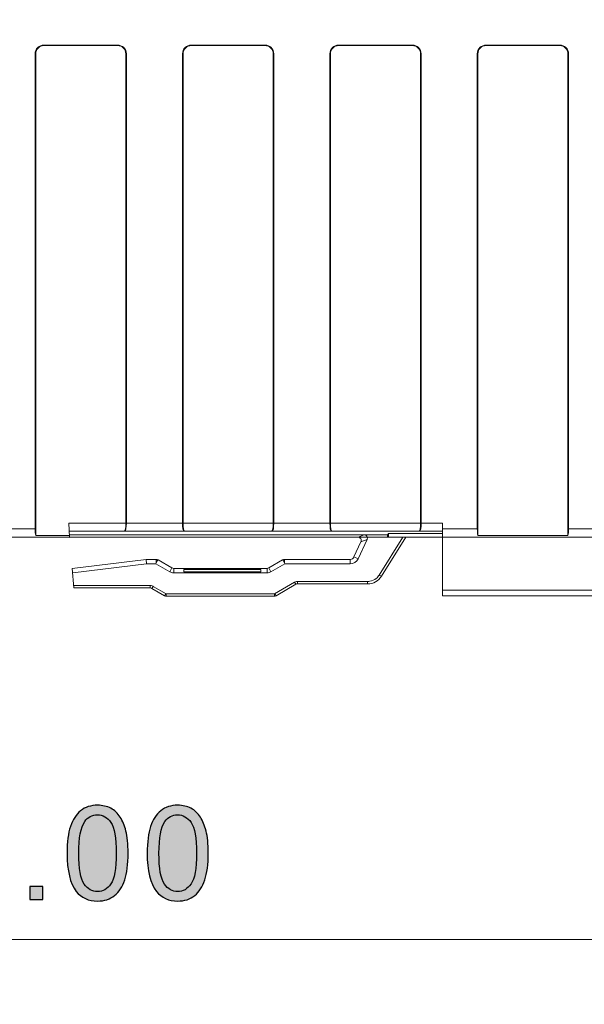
# Model space of a CAD drawing. Header units: millimetres. Extents: x -296 to 295, y -209 to 209.
# Tile 50 of 120: x -82 to -47, y -29 to 31. Entities that reach past the tile are written whole.
import ezdxf

# ---------------------------------------------------------------- set-up
doc = ezdxf.new("R2010")
doc.units = ezdxf.units.MM
doc.header["$MEASUREMENT"] = 0
doc.layers.add('layer 1', color=7, linetype='Continuous')

msp = doc.modelspace()

# ---------------------------------------------------------------- hatches: boundary and pattern name
at = {"layer": 'layer 1'}
h = msp.add_hatch(color=18, dxfattribs=at)
edge = h.paths.add_edge_path()
edge.add_spline(control_points=[(-78.5021, -0.5108), (-78.5021, -0.5052), (-78.5065, -0.5008), (-78.5121, -0.5008), (-78.5176, -0.5008), (-78.5221, -0.5052), (-78.5221, -0.5108), (-78.5221, -0.5163), (-78.5176, -0.5208), (-78.5121, -0.5208), (-78.5065, -0.5208), (-78.5021, -0.5163), (-78.5021, -0.5108)], knot_values=[0, 0, 0, 0, 0.25, 0.25, 0.25, 0.5, 0.5, 0.5, 0.75, 0.75, 0.75, 1, 1, 1, 1], degree=3, periodic=1)
h = msp.add_hatch(color=18, dxfattribs=at)
edge = h.paths.add_edge_path()
edge.add_spline(control_points=[(-78.6653, -19.7958), (-78.6653, -19.1198), (-78.596, -18.5732), (-78.4573, -18.1598), (-78.3173, -17.7452), (-78.1106, -17.4265), (-77.836, -17.2038), (-77.5626, -16.9812), (-77.2173, -16.8705), (-76.8013, -16.8705), (-76.4946, -16.8705), (-76.2253, -16.9318), (-75.992, -17.0558), (-75.76, -17.1798), (-75.568, -17.3585), (-75.4186, -17.5918), (-75.2693, -17.8238), (-75.152, -18.1078), (-75.0666, -18.4425), (-74.98, -18.7772), (-74.9373, -19.2292), (-74.9373, -19.7958), (-74.9373, -20.4678), (-75.0066, -21.0118), (-75.144, -21.4252), (-75.2813, -21.8398), (-75.488, -22.1585), (-75.7626, -22.3825), (-76.036, -22.6065), (-76.3826, -22.7185), (-76.8013, -22.7185), (-77.352, -22.7185), (-77.7853, -22.5225), (-78.1, -22.1292), (-78.4773, -21.6492), (-78.6653, -20.8718), (-78.6653, -19.7958)], knot_values=[0, 0, 0, 0, 0.0833333, 0.0833333, 0.0833333, 0.1666667, 0.1666667, 0.1666667, 0.25, 0.25, 0.25, 0.3333333, 0.3333333, 0.3333333, 0.4166667, 0.4166667, 0.4166667, 0.5, 0.5, 0.5, 0.5833333, 0.5833333, 0.5833333, 0.6666667, 0.6666667, 0.6666667, 0.75, 0.75, 0.75, 0.8333333, 0.8333333, 0.8333333, 0.9166667, 0.9166667, 0.9166667, 1, 1, 1, 1], degree=3, periodic=1)
h = msp.add_hatch(color=18, dxfattribs=at)
edge = h.paths.add_edge_path()
edge.add_spline(control_points=[(-73.7715, -19.7958), (-73.7715, -19.1198), (-73.7022, -18.5732), (-73.5635, -18.1598), (-73.4235, -17.7452), (-73.2168, -17.4265), (-72.9422, -17.2038), (-72.6688, -16.9812), (-72.3235, -16.8705), (-71.9075, -16.8705), (-71.6008, -16.8705), (-71.3315, -16.9318), (-71.0982, -17.0558), (-70.8662, -17.1798), (-70.6742, -17.3585), (-70.5248, -17.5918), (-70.3755, -17.8238), (-70.2582, -18.1078), (-70.1728, -18.4425), (-70.0862, -18.7772), (-70.0435, -19.2292), (-70.0435, -19.7958), (-70.0435, -20.4678), (-70.1128, -21.0118), (-70.2502, -21.4252), (-70.3875, -21.8398), (-70.5942, -22.1585), (-70.8688, -22.3825), (-71.1422, -22.6065), (-71.4888, -22.7185), (-71.9075, -22.7185), (-72.4582, -22.7185), (-72.8915, -22.5225), (-73.2062, -22.1292), (-73.5835, -21.6492), (-73.7715, -20.8718), (-73.7715, -19.7958)], knot_values=[0, 0, 0, 0, 0.0833333, 0.0833333, 0.0833333, 0.1666667, 0.1666667, 0.1666667, 0.25, 0.25, 0.25, 0.3333333, 0.3333333, 0.3333333, 0.4166667, 0.4166667, 0.4166667, 0.5, 0.5, 0.5, 0.5833333, 0.5833333, 0.5833333, 0.6666667, 0.6666667, 0.6666667, 0.75, 0.75, 0.75, 0.8333333, 0.8333333, 0.8333333, 0.9166667, 0.9166667, 0.9166667, 1, 1, 1, 1], degree=3, periodic=1)
h = msp.add_hatch(color=18, dxfattribs=at)
edge = h.paths.add_edge_path()
edge.add_spline(control_points=[(-77.9453, -19.7985), (-77.9453, -20.7412), (-77.836, -21.3678), (-77.616, -21.6772), (-77.396, -21.9878), (-77.124, -22.1425), (-76.8013, -22.1425), (-76.4786, -22.1425), (-76.2066, -21.9865), (-75.9866, -21.6758), (-75.7666, -21.3638), (-75.6573, -20.7385), (-75.6573, -19.7985), (-75.6573, -18.8558), (-75.7666, -18.2292), (-75.9866, -17.9198), (-76.2053, -17.6092), (-76.48, -17.4545), (-76.8093, -17.4545), (-77.132, -17.4545), (-77.3906, -17.5918), (-77.584, -17.8652), (-77.8253, -18.2132), (-77.9453, -18.8585), (-77.9453, -19.7985)], knot_values=[0, 0, 0, 0, 0.125, 0.125, 0.125, 0.25, 0.25, 0.25, 0.375, 0.375, 0.375, 0.5, 0.5, 0.5, 0.625, 0.625, 0.625, 0.75, 0.75, 0.75, 0.875, 0.875, 0.875, 1, 1, 1, 1], degree=3, periodic=1)
h = msp.add_hatch(color=18, dxfattribs=at)
edge = h.paths.add_edge_path()
edge.add_spline(control_points=[(-73.0515, -19.7985), (-73.0515, -20.7412), (-72.9422, -21.3678), (-72.7222, -21.6772), (-72.5022, -21.9878), (-72.2302, -22.1425), (-71.9075, -22.1425), (-71.5848, -22.1425), (-71.3128, -21.9865), (-71.0928, -21.6758), (-70.8728, -21.3638), (-70.7635, -20.7385), (-70.7635, -19.7985), (-70.7635, -18.8558), (-70.8728, -18.2292), (-71.0928, -17.9198), (-71.3115, -17.6092), (-71.5862, -17.4545), (-71.9155, -17.4545), (-72.2382, -17.4545), (-72.4968, -17.5918), (-72.6902, -17.8652), (-72.9315, -18.2132), (-73.0515, -18.8585), (-73.0515, -19.7985)], knot_values=[0, 0, 0, 0, 0.125, 0.125, 0.125, 0.25, 0.25, 0.25, 0.375, 0.375, 0.375, 0.5, 0.5, 0.5, 0.625, 0.625, 0.625, 0.75, 0.75, 0.75, 0.875, 0.875, 0.875, 1, 1, 1, 1], degree=3, periodic=1)
h = msp.add_hatch(color=18, dxfattribs=at)
edge = h.paths.add_edge_path()
edge.add_spline(control_points=[(-80.9405, -22.6225), (-80.9405, -22.6225), (-80.9405, -21.8225), (-80.9405, -21.8225), (-80.9405, -21.8225), (-80.1405, -21.8225), (-80.1405, -21.8225), (-80.1405, -21.8225), (-80.1405, -22.6225), (-80.1405, -22.6225), (-80.1405, -22.6225), (-80.9405, -22.6225), (-80.9405, -22.6225)], knot_values=[0, 0, 0, 0, 0.25, 0.25, 0.25, 0.5, 0.5, 0.5, 0.75, 0.75, 0.75, 1, 1, 1, 1], degree=3, periodic=1)

# ---------------------------------------------------------------- linework, layer by layer
at = {"layer": 'layer 1', "color": 1, "lineweight": 0}
msp.add_open_spline([(295.3283, 209.2747), (295.3283, 209.2747), (295.3283, -208.9236), (295.3283, -208.9236), (295.3283, -208.9236), (-296.1944, -208.9236), (-296.1944, -208.9236), (-296.1944, -208.9236), (-296.1944, 209.2747), (-296.1944, 209.2747), (-296.1944, 209.2747), (295.3283, 209.2747), (295.3283, 209.2747)], degree=3, knots=[0, 0, 0, 0, 0.25, 0.25, 0.25, 0.5, 0.5, 0.5, 0.75, 0.75, 0.75, 1, 1, 1, 1], dxfattribs=at)
at = {"layer": 'layer 1', "color": 5, "lineweight": 0}
msp.add_open_spline([(-281.2487, 194.7284), (-281.2487, 194.7284), (-281.2487, -197.0649), (-281.2487, -197.0649), (-281.2487, -197.0649), (283.3586, -197.0649), (283.3586, -197.0649)], degree=3, knots=[0, 0, 0, 0, 0.5, 0.5, 0.5, 1, 1, 1, 1], dxfattribs=at)
at = {"layer": 'layer 1', "lineweight": 9}
for points, knots in [([(-80.0787, 29.5245), (-80.2207, 29.5245), (-80.3568, 29.4681), (-80.4572, 29.3677), (-80.5576, 29.2674), (-80.614, 29.1312), (-80.614, 28.9892)], [0, 0, 0, 0, 0.5, 0.5, 0.5, 1, 1, 1, 1]), ([(-80.0787, 29.4892), (-80.2113, 29.4892), (-80.3385, 29.4366), (-80.4323, 29.3428), (-80.526, 29.249), (-80.5787, 29.1219), (-80.5787, 28.9892)], [0, 0, 0, 0, 0.5, 0.5, 0.5, 1, 1, 1, 1]), ([(-75.0435, 28.9892), (-75.0435, 29.1312), (-75.0999, 29.2674), (-75.2002, 29.3677), (-75.3006, 29.4681), (-75.4368, 29.5245), (-75.5787, 29.5245)], [0, 0, 0, 0, 0.5, 0.5, 0.5, 1, 1, 1, 1]), ([(-75.0787, 28.9892), (-75.0787, 29.1219), (-75.1314, 29.249), (-75.2252, 29.3428), (-75.3189, 29.4366), (-75.4461, 29.4892), (-75.5787, 29.4892)], [0, 0, 0, 0, 0.5, 0.5, 0.5, 1, 1, 1, 1]), ([(-71.0787, 29.5245), (-71.2207, 29.5245), (-71.3568, 29.4681), (-71.4572, 29.3677), (-71.5576, 29.2674), (-71.614, 29.1312), (-71.614, 28.9892)], [0, 0, 0, 0, 0.5, 0.5, 0.5, 1, 1, 1, 1]), ([(-71.0787, 29.4892), (-71.2113, 29.4892), (-71.3385, 29.4366), (-71.4323, 29.3428), (-71.526, 29.249), (-71.5787, 29.1219), (-71.5787, 28.9892)], [0, 0, 0, 0, 0.5, 0.5, 0.5, 1, 1, 1, 1]), ([(-66.0435, 28.9892), (-66.0435, 29.1312), (-66.0999, 29.2674), (-66.2002, 29.3677), (-66.3006, 29.4681), (-66.4368, 29.5245), (-66.5787, 29.5245)], [0, 0, 0, 0, 0.5, 0.5, 0.5, 1, 1, 1, 1]), ([(-66.0787, 28.9892), (-66.0787, 29.1219), (-66.1314, 29.249), (-66.2252, 29.3428), (-66.3189, 29.4366), (-66.4461, 29.4892), (-66.5787, 29.4892)], [0, 0, 0, 0, 0.5, 0.5, 0.5, 1, 1, 1, 1]), ([(-62.0787, 29.5245), (-62.2207, 29.5245), (-62.3568, 29.4681), (-62.4572, 29.3677), (-62.5576, 29.2674), (-62.614, 29.1312), (-62.614, 28.9892)], [0, 0, 0, 0, 0.5, 0.5, 0.5, 1, 1, 1, 1]), ([(-62.0787, 29.4892), (-62.2113, 29.4892), (-62.3385, 29.4366), (-62.4323, 29.3428), (-62.526, 29.249), (-62.5787, 29.1219), (-62.5787, 28.9892)], [0, 0, 0, 0, 0.5, 0.5, 0.5, 1, 1, 1, 1]), ([(-57.0435, 28.9892), (-57.0435, 29.1312), (-57.0999, 29.2674), (-57.2002, 29.3677), (-57.3006, 29.4681), (-57.4368, 29.5245), (-57.5787, 29.5245)], [0, 0, 0, 0, 0.5, 0.5, 0.5, 1, 1, 1, 1]), ([(-57.0787, 28.9892), (-57.0787, 29.1219), (-57.1314, 29.249), (-57.2252, 29.3428), (-57.3189, 29.4366), (-57.4461, 29.4892), (-57.5787, 29.4892)], [0, 0, 0, 0, 0.5, 0.5, 0.5, 1, 1, 1, 1]), ([(-53.0787, 29.5245), (-53.2207, 29.5245), (-53.3568, 29.4681), (-53.4572, 29.3677), (-53.5576, 29.2674), (-53.614, 29.1312), (-53.614, 28.9892)], [0, 0, 0, 0, 0.5, 0.5, 0.5, 1, 1, 1, 1]), ([(-53.0787, 29.4892), (-53.2113, 29.4892), (-53.3385, 29.4366), (-53.4323, 29.3428), (-53.526, 29.249), (-53.5787, 29.1219), (-53.5787, 28.9892)], [0, 0, 0, 0, 0.5, 0.5, 0.5, 1, 1, 1, 1]), ([(-48.0435, 28.9892), (-48.0435, 29.1312), (-48.0999, 29.2674), (-48.2002, 29.3677), (-48.3006, 29.4681), (-48.4368, 29.5245), (-48.5787, 29.5245)], [0, 0, 0, 0, 0.5, 0.5, 0.5, 1, 1, 1, 1]), ([(-48.0787, 28.9892), (-48.0787, 29.1219), (-48.1314, 29.249), (-48.2252, 29.3428), (-48.3189, 29.4366), (-48.4461, 29.4892), (-48.5787, 29.4892)], [0, 0, 0, 0, 0.5, 0.5, 0.5, 1, 1, 1, 1]), ([(-78.5021, -0.5108), (-78.5021, -0.5052), (-78.5065, -0.5008), (-78.5121, -0.5008), (-78.5176, -0.5008), (-78.5221, -0.5052), (-78.5221, -0.5108), (-78.5221, -0.5163), (-78.5176, -0.5208), (-78.5121, -0.5208), (-78.5065, -0.5208), (-78.5021, -0.5163), (-78.5021, -0.5108)], [0, 0, 0, 0, 0.25, 0.25, 0.25, 0.5, 0.5, 0.5, 0.75, 0.75, 0.75, 1, 1, 1, 1]), ([(-60.7157, -0.7934), (-60.7018, -0.7633), (-60.6955, -0.729), (-60.698, -0.6955), (-60.7004, -0.662), (-60.7116, -0.6293), (-60.73, -0.6012), (-60.7484, -0.5731), (-60.774, -0.5496), (-60.8037, -0.534), (-60.8335, -0.5184), (-60.8676, -0.5108), (-60.9008, -0.5108)], [0, 0, 0, 0, 0.25, 0.25, 0.25, 0.5, 0.5, 0.5, 0.75, 0.75, 0.75, 1, 1, 1, 1]), ([(-60.3251, -0.5702), (-60.325, -0.5286), (-60.3396, -0.4864), (-60.3641, -0.4516), (-60.3889, -0.4165), (-60.4238, -0.389), (-60.4625, -0.3726)], [0, 0, 0, 0, 0.5, 0.5, 0.5, 1, 1, 1, 1]), ([(-61.1431, -1.7168), (-61.1631, -1.7599), (-61.1958, -1.7984), (-61.2365, -1.8246), (-61.2772, -1.8509), (-61.326, -1.8649), (-61.3736, -1.8649)], [0, 0, 0, 0, 0.5, 0.5, 0.5, 1, 1, 1, 1]), ([(-60.3127, -3.212), (-60.2657, -3.2124), (-60.2187, -3.2085), (-60.1722, -3.2005), (-60.0339, -3.1766), (-59.8996, -3.1156), (-59.7903, -3.0288)], [0, 0, 0, 0, 0.5, 0.5, 0.5, 1, 1, 1, 1])]:
    msp.add_open_spline(points, degree=3, knots=knots, dxfattribs=at)
for points in [[(-75.5787, 29.5245), (-75.5787, 29.5245), (-80.0787, 29.5245), (-80.0787, 29.5245)], [(-80.0787, 29.4892), (-80.0787, 29.4892), (-75.5787, 29.4892), (-75.5787, 29.4892)], [(-66.5787, 29.5245), (-66.5787, 29.5245), (-71.0787, 29.5245), (-71.0787, 29.5245)], [(-71.0787, 29.4892), (-71.0787, 29.4892), (-66.5787, 29.4892), (-66.5787, 29.4892)], [(-57.5787, 29.5245), (-57.5787, 29.5245), (-62.0787, 29.5245), (-62.0787, 29.5245)], [(-62.0787, 29.4892), (-62.0787, 29.4892), (-57.5787, 29.4892), (-57.5787, 29.4892)], [(-48.5787, 29.5245), (-48.5787, 29.5245), (-53.0787, 29.5245), (-53.0787, 29.5245)], [(-53.0787, 29.4892), (-53.0787, 29.4892), (-53.0787, 29.5245), (-53.0787, 29.5245)], [(-48.5787, 29.4892), (-48.5787, 29.4892), (-53.0787, 29.4892), (-53.0787, 29.4892)], [(-48.5787, 29.5245), (-48.5787, 29.5245), (-48.5787, 29.4892), (-48.5787, 29.4892)], [(-80.614, 28.9892), (-80.614, 28.9892), (-80.614, -0.0108), (-80.614, -0.0108)], [(-80.5787, -0.4108), (-80.5787, -0.4108), (-80.5787, 28.9892), (-80.5787, 28.9892)], [(-75.0787, 28.9892), (-75.0787, 28.9892), (-75.0787, 0.3468), (-75.0787, 0.3468)], [(-75.0435, 28.9892), (-75.0435, 28.9892), (-75.0435, 0.3538), (-75.0435, 0.3538)], [(-71.614, 28.9892), (-71.614, 28.9892), (-71.614, 0.3538), (-71.614, 0.3538)], [(-71.5787, 0.3468), (-71.5787, 0.3468), (-71.5787, 28.9892), (-71.5787, 28.9892)], [(-66.0787, 28.9892), (-66.0787, 28.9892), (-66.0787, 0.3468), (-66.0787, 0.3468)], [(-66.0435, 28.9892), (-66.0435, 28.9892), (-66.0435, 0.3538), (-66.0435, 0.3538)], [(-62.614, 28.9892), (-62.614, 28.9892), (-62.614, 0.3538), (-62.614, 0.3538)], [(-62.5787, 0.3468), (-62.5787, 0.3468), (-62.5787, 28.9892), (-62.5787, 28.9892)], [(-57.0787, 28.9892), (-57.0787, 28.9892), (-57.0787, 0.3468), (-57.0787, 0.3468)], [(-57.0435, 28.9892), (-57.0435, 28.9892), (-57.0435, 0.3538), (-57.0435, 0.3538)], [(-53.614, 28.9892), (-53.614, 28.9892), (-53.5787, 28.9892), (-53.5787, 28.9892)], [(-53.614, 28.9892), (-53.614, 28.9892), (-53.614, -0.0108), (-53.614, -0.0108)], [(-53.5787, -0.4108), (-53.5787, -0.4108), (-53.5787, 28.9892), (-53.5787, 28.9892)], [(-48.0787, 28.9892), (-48.0787, 28.9892), (-48.0435, 28.9892), (-48.0435, 28.9892)], [(-48.0787, 28.9892), (-48.0787, 28.9892), (-48.0787, -0.4108), (-48.0787, -0.4108)], [(-48.0435, 28.9892), (-48.0435, 28.9892), (-48.0435, -0.0108), (-48.0435, -0.0108)], [(-75.0787, 0.3468), (-75.0787, 0.3468), (-78.557, 0.3468), (-78.557, 0.3468)], [(-78.5121, -0.5108), (-78.5121, -0.5108), (-78.557, 0.3468), (-78.557, 0.3468)], [(-75.1634, -0.1506), (-75.1162, -0.1413), (-75.0787, 0.0787), (-75.0787, 0.3468)], [(-75.1282, -0.1437), (-75.0809, -0.1343), (-75.0435, 0.0857), (-75.0435, 0.3538)], [(-71.614, 0.3538), (-71.614, 0.3538), (-75.0435, 0.3538), (-75.0435, 0.3538)], [(-71.614, 0.3538), (-71.614, 0.0857), (-71.5765, -0.1343), (-71.5293, -0.1437)], [(-66.0787, 0.3468), (-66.0787, 0.3468), (-71.5787, 0.3468), (-71.5787, 0.3468)], [(-71.5787, 0.3468), (-71.5787, 0.0787), (-71.5413, -0.1413), (-71.494, -0.1506)], [(-66.1634, -0.1506), (-66.1162, -0.1413), (-66.0787, 0.0787), (-66.0787, 0.3468)], [(-66.1282, -0.1437), (-66.0809, -0.1343), (-66.0435, 0.0857), (-66.0435, 0.3538)], [(-62.614, 0.3538), (-62.614, 0.3538), (-66.0435, 0.3538), (-66.0435, 0.3538)], [(-62.614, 0.3538), (-62.614, 0.0857), (-62.5765, -0.1343), (-62.5293, -0.1437)], [(-57.0787, 0.3468), (-57.0787, 0.3468), (-62.5787, 0.3468), (-62.5787, 0.3468)], [(-62.5787, 0.3468), (-62.5787, 0.0787), (-62.5413, -0.1413), (-62.494, -0.1506)], [(-57.1634, -0.1506), (-57.1162, -0.1413), (-57.0787, 0.0787), (-57.0787, 0.3468)], [(-57.1282, -0.1437), (-57.0809, -0.1343), (-57.0435, 0.0857), (-57.0435, 0.3538)], [(-55.7377, 0.3538), (-55.7377, 0.3538), (-57.0435, 0.3538), (-57.0435, 0.3538)], [(-55.7377, -4.0858), (-55.7377, -4.0858), (-55.7377, 0.3538), (-55.7377, 0.3538)], [(-160.0787, -0.5108), (-160.0787, -0.5108), (-60.8974, -0.5108), (-60.8974, -0.5108)], [(-80.614, -0.0108), (-80.614, -0.0108), (-84.0435, -0.0108), (-84.0435, -0.0108)], [(-80.614, -0.0108), (-80.614, -0.1681), (-80.6009, -0.3163), (-80.5787, -0.4108)], [(-78.5173, -0.4108), (-78.5173, -0.4108), (-80.5787, -0.4108), (-80.5787, -0.4108)], [(-78.5309, -0.1506), (-78.5309, -0.1506), (-75.1634, -0.1506), (-75.1634, -0.1506)], [(-78.5194, -0.3709), (-78.5194, -0.3709), (-60.4428, -0.3709), (-60.4428, -0.3709)], [(-75.1282, -0.1437), (-75.1282, -0.1437), (-75.1634, -0.1506), (-75.1634, -0.1506)], [(-75.1282, -0.1437), (-75.1282, -0.1437), (-71.5293, -0.1437), (-71.5293, -0.1437)], [(-71.494, -0.1506), (-71.494, -0.1506), (-71.5293, -0.1437), (-71.5293, -0.1437)], [(-71.494, -0.1506), (-71.494, -0.1506), (-66.1634, -0.1506), (-66.1634, -0.1506)], [(-66.1282, -0.1437), (-66.1282, -0.1437), (-66.1634, -0.1506), (-66.1634, -0.1506)], [(-66.1282, -0.1437), (-66.1282, -0.1437), (-62.5293, -0.1437), (-62.5293, -0.1437)], [(-62.494, -0.1506), (-62.494, -0.1506), (-62.5293, -0.1437), (-62.5293, -0.1437)], [(-62.494, -0.1506), (-62.494, -0.1506), (-57.1634, -0.1506), (-57.1634, -0.1506)], [(-60.8974, -0.5108), (-60.8974, -0.5108), (-60.5235, -0.3709), (-60.5235, -0.3709)], [(-59.0911, -0.3709), (-59.0911, -0.3709), (-60.4625, -0.3726), (-60.4625, -0.3726)], [(-60.3441, -0.6544), (-60.3317, -0.628), (-60.3253, -0.5993), (-60.3251, -0.5702)], [(-59.6032, -2.819), (-59.6032, -2.819), (-58.1588, -0.5108), (-58.1588, -0.5108)], [(-57.9755, -0.5108), (-57.9755, -0.5108), (-59.465, -2.8912), (-59.465, -2.8912)], [(-59.0913, -0.5108), (-59.0913, -0.5108), (-12.7787, -0.5108), (-12.7787, -0.5108)], [(-59.0911, -0.5108), (-59.0911, -0.5108), (-59.0911, -0.3709), (-59.0911, -0.3709)], [(-59.0345, -0.2805), (-59.0345, -0.2805), (-59.091, -0.3709), (-59.091, -0.3709)], [(-59.0345, -0.2805), (-59.0345, -0.2805), (-55.7377, -0.2805), (-55.7377, -0.2805)], [(-59.0345, -0.5108), (-59.0345, -0.5108), (-59.0345, -0.2805), (-59.0345, -0.2805)], [(-57.1282, -0.1437), (-57.1282, -0.1437), (-57.1634, -0.1506), (-57.1634, -0.1506)], [(-57.1282, -0.1437), (-57.1282, -0.1437), (-55.7377, -0.1437), (-55.7377, -0.1437)], [(-53.614, -0.0108), (-53.614, -0.0108), (-55.7377, -0.0108), (-55.7377, -0.0108)], [(-53.614, -0.0108), (-53.614, -0.1681), (-53.6009, -0.3163), (-53.5787, -0.4108)], [(-48.0787, -0.4108), (-48.0787, -0.4108), (-53.5787, -0.4108), (-53.5787, -0.4108)], [(-48.0787, -0.4108), (-48.0565, -0.3163), (-48.0435, -0.1681), (-48.0435, -0.0108)], [(-44.614, -0.0108), (-44.614, -0.0108), (-48.0435, -0.0108), (-48.0435, -0.0108)], [(-60.7157, -0.7934), (-60.7157, -0.7934), (-61.1437, -1.718), (-61.1437, -1.718)], [(-60.8975, -1.8327), (-60.8975, -1.8327), (-60.3441, -0.6544), (-60.3441, -0.6544)], [(-60.3441, -0.6544), (-60.3441, -0.6544), (-60.7157, -0.7934), (-60.7157, -0.7934)], [(-60.8975, -1.8327), (-60.8975, -1.8327), (-61.1437, -1.718), (-61.1437, -1.718)], [(-73.8291, -1.8649), (-73.8291, -1.8649), (-78.3449, -2.4211), (-78.3449, -2.4211)], [(-78.3217, -2.6871), (-78.3217, -2.6871), (-73.8126, -2.1352), (-73.8126, -2.1352)], [(-73.8291, -1.8649), (-73.8291, -1.8649), (-73.2141, -1.8649), (-73.2141, -1.8649)], [(-73.8291, -1.8649), (-73.8291, -1.8649), (-73.8126, -2.1352), (-73.8126, -2.1352)], [(-73.8126, -2.1352), (-73.8126, -2.1352), (-73.234, -2.1352), (-73.234, -2.1352)], [(-73.2141, -2.0608), (-73.2141, -2.0608), (-73.234, -2.1352), (-73.234, -2.1352)], [(-72.3907, -2.6203), (-72.3907, -2.6203), (-73.234, -2.1352), (-73.234, -2.1352)], [(-73.2141, -1.8649), (-73.2141, -1.8649), (-73.2141, -2.0608), (-73.2141, -2.0608)], [(-73.2141, -1.8649), (-73.176, -1.8649), (-73.1377, -1.8787), (-73.1047, -1.8978)], [(-73.2141, -2.0608), (-73.2141, -2.0608), (-73.1162, -1.8912), (-73.1162, -1.8912)], [(-73.1047, -1.8978), (-73.1047, -1.8978), (-72.2691, -2.382), (-72.2691, -2.382)], [(-72.2571, -2.3889), (-72.2571, -2.3889), (-72.3907, -2.6203), (-72.3907, -2.6203)], [(-72.2691, -2.382), (-72.2345, -2.402), (-72.1942, -2.4166), (-72.1543, -2.4166)], [(-66.4545, -2.4166), (-66.4145, -2.4166), (-66.3742, -2.402), (-66.3396, -2.382)], [(-66.2181, -2.6203), (-66.2181, -2.6203), (-66.3516, -2.3889), (-66.3516, -2.3889)], [(-66.3396, -2.382), (-66.3396, -2.382), (-65.504, -1.8978), (-65.504, -1.8978)], [(-65.3748, -2.1352), (-65.3748, -2.1352), (-66.2181, -2.6203), (-66.2181, -2.6203)], [(-65.504, -1.8978), (-65.4711, -1.8787), (-65.4328, -1.8649), (-65.3947, -1.8649)], [(-65.4926, -1.8912), (-65.4926, -1.8912), (-65.3947, -2.0608), (-65.3947, -2.0608)], [(-65.3947, -1.8649), (-65.3947, -1.8649), (-61.3736, -1.8649), (-61.3736, -1.8649)], [(-65.3947, -2.0608), (-65.3947, -2.0608), (-65.3947, -1.8649), (-65.3947, -1.8649)], [(-65.3748, -2.1352), (-65.3748, -2.1352), (-65.3947, -2.0608), (-65.3947, -2.0608)], [(-65.3748, -2.1352), (-65.3748, -2.1352), (-61.3736, -2.1352), (-61.3736, -2.1352)], [(-61.3736, -2.1352), (-61.1697, -2.1352), (-60.9842, -2.0173), (-60.8975, -1.8327)], [(-61.3736, -1.8649), (-61.3736, -1.8649), (-61.3736, -2.1352), (-61.3736, -2.1352)], [(-78.2408, -3.6108), (-78.2408, -3.6108), (-78.3449, -2.4211), (-78.3449, -2.4211)], [(-72.3907, -2.6203), (-72.3188, -2.6617), (-72.2372, -2.6835), (-72.1543, -2.6835)], [(-66.4545, -2.4166), (-66.4545, -2.4166), (-72.1543, -2.4166), (-72.1543, -2.4166)], [(-72.1543, -2.6835), (-72.1543, -2.6835), (-72.1543, -2.4166), (-72.1543, -2.4166)], [(-66.4545, -2.6835), (-66.4545, -2.6835), (-72.1543, -2.6835), (-72.1543, -2.6835)], [(-66.8294, -2.4736), (-66.8294, -2.4736), (-71.5294, -2.4736), (-71.5294, -2.4736)], [(-71.5294, -2.4736), (-71.5294, -2.4736), (-71.5294, -2.6273), (-71.5294, -2.6273)], [(-66.8294, -2.6273), (-66.8294, -2.6273), (-71.5294, -2.6273), (-71.5294, -2.6273)], [(-66.8294, -2.6273), (-66.8294, -2.6273), (-66.8294, -2.4736), (-66.8294, -2.4736)], [(-66.4545, -2.4166), (-66.4545, -2.4166), (-66.4545, -2.6835), (-66.4545, -2.6835)], [(-66.4545, -2.6835), (-66.3715, -2.6835), (-66.29, -2.6617), (-66.2181, -2.6203)], [(-60.3127, -3.3608), (-59.9681, -3.3608), (-59.6478, -3.1833), (-59.465, -2.8912)], [(-59.7903, -3.0288), (-59.7169, -2.9706), (-59.6522, -2.8988), (-59.6032, -2.819)], [(-59.465, -2.8912), (-59.465, -2.8912), (-59.6032, -2.819), (-59.6032, -2.819)], [(-73.583, -3.462), (-73.583, -3.462), (-78.2539, -3.462), (-78.2539, -3.462)], [(-73.583, -3.462), (-73.5409, -3.4619), (-73.4982, -3.4696), (-73.4587, -3.4839)], [(-73.583, -3.462), (-73.583, -3.462), (-73.583, -3.6108), (-73.583, -3.6108)], [(-73.483, -3.6376), (-73.483, -3.6376), (-73.4015, -3.5106), (-73.4015, -3.5106)], [(-73.4015, -3.5106), (-73.4197, -3.5001), (-73.4389, -3.4911), (-73.4587, -3.4839)], [(-73.4015, -3.5106), (-73.4015, -3.5106), (-72.6197, -3.962), (-72.6197, -3.962)], [(-65.9891, -3.962), (-65.9891, -3.962), (-64.7743, -3.2606), (-64.7743, -3.2606)], [(-64.6928, -3.3876), (-64.6928, -3.3876), (-65.899, -4.084), (-65.899, -4.084)], [(-64.7743, -3.2606), (-64.7379, -3.2396), (-64.6972, -3.2248), (-64.6558, -3.2175)], [(-64.7743, -3.2606), (-64.7743, -3.2606), (-64.6928, -3.3876), (-64.6928, -3.3876)], [(-64.5928, -3.3608), (-64.6279, -3.3608), (-64.6624, -3.37), (-64.6928, -3.3876)], [(-64.5928, -3.212), (-64.6139, -3.212), (-64.635, -3.2138), (-64.6558, -3.2175)], [(-60.3127, -3.212), (-60.3127, -3.212), (-64.5928, -3.212), (-64.5928, -3.212)], [(-64.5928, -3.3608), (-64.5928, -3.3608), (-64.5928, -3.212), (-64.5928, -3.212)], [(-64.5928, -3.3608), (-64.5928, -3.3608), (-60.3127, -3.3608), (-60.3127, -3.3608)], [(-60.3127, -3.212), (-60.3127, -3.212), (-60.3127, -3.3608), (-60.3127, -3.3608)], [(-78.2408, -3.6108), (-78.2408, -3.6108), (-73.583, -3.6108), (-73.583, -3.6108)], [(-73.483, -3.6376), (-73.5134, -3.62), (-73.5479, -3.6108), (-73.583, -3.6108)], [(-73.483, -3.6376), (-73.483, -3.6376), (-72.7098, -4.084), (-72.7098, -4.084)], [(-72.6283, -3.957), (-72.6283, -3.957), (-72.7098, -4.084), (-72.7098, -4.084)], [(-72.7098, -4.084), (-72.6794, -4.1015), (-72.6449, -4.1108), (-72.6098, -4.1108)], [(-65.999, -3.962), (-65.999, -3.962), (-72.6098, -3.962), (-72.6098, -3.962)], [(-72.6098, -4.1108), (-72.6098, -4.1108), (-72.6098, -3.962), (-72.6098, -3.962)], [(-72.6098, -4.1108), (-72.6098, -4.1108), (-65.999, -4.1108), (-65.999, -4.1108)], [(-65.999, -3.962), (-65.999, -3.962), (-65.999, -4.1108), (-65.999, -4.1108)], [(-65.999, -4.1108), (-65.9639, -4.1108), (-65.9294, -4.1015), (-65.899, -4.084)], [(-65.899, -4.084), (-65.899, -4.084), (-65.9805, -3.957), (-65.9805, -3.957)], [(-55.7377, -3.7446), (-55.7377, -3.7446), (-14.8966, -3.7446), (-14.8966, -3.7446)], [(-55.7377, -4.0858), (-55.7377, -4.0858), (-14.8966, -4.067), (-14.8966, -4.067)], [(-14.9013, -4.0858), (-14.9013, -4.0858), (-55.7377, -4.0858), (-55.7377, -4.0858)]]:
    msp.add_open_spline(points, degree=3, dxfattribs=at)
at = {"layer": 'layer 1', "lineweight": 0}
for points in [[(-77.0121, -0.5108), (-77.0121, -0.5108), (80.9354, -0.5108), (80.9354, -0.5108)], [(-160.1287, -25.0628), (-160.1287, -25.0628), (-7.1287, -25.0628), (-7.1287, -25.0628)]]:
    msp.add_open_spline(points, degree=3, dxfattribs=at)
at = {"layer": 'layer 1'}
for points, knots in [([(-78.6653, -19.7958), (-78.6653, -19.1198), (-78.596, -18.5732), (-78.4573, -18.1598), (-78.3173, -17.7452), (-78.1106, -17.4265), (-77.836, -17.2038), (-77.5626, -16.9812), (-77.2173, -16.8705), (-76.8013, -16.8705), (-76.4946, -16.8705), (-76.2253, -16.9318), (-75.992, -17.0558), (-75.76, -17.1798), (-75.568, -17.3585), (-75.4186, -17.5918), (-75.2693, -17.8238), (-75.152, -18.1078), (-75.0666, -18.4425), (-74.98, -18.7772), (-74.9373, -19.2292), (-74.9373, -19.7958), (-74.9373, -20.4678), (-75.0066, -21.0118), (-75.144, -21.4252), (-75.2813, -21.8398), (-75.488, -22.1585), (-75.7626, -22.3825), (-76.036, -22.6065), (-76.3826, -22.7185), (-76.8013, -22.7185), (-77.352, -22.7185), (-77.7853, -22.5225), (-78.1, -22.1292), (-78.4773, -21.6492), (-78.6653, -20.8718), (-78.6653, -19.7958)], [0, 0, 0, 0, 0.0833333, 0.0833333, 0.0833333, 0.1666667, 0.1666667, 0.1666667, 0.25, 0.25, 0.25, 0.3333333, 0.3333333, 0.3333333, 0.4166667, 0.4166667, 0.4166667, 0.5, 0.5, 0.5, 0.5833333, 0.5833333, 0.5833333, 0.6666667, 0.6666667, 0.6666667, 0.75, 0.75, 0.75, 0.8333333, 0.8333333, 0.8333333, 0.9166667, 0.9166667, 0.9166667, 1, 1, 1, 1]), ([(-73.7715, -19.7958), (-73.7715, -19.1198), (-73.7022, -18.5732), (-73.5635, -18.1598), (-73.4235, -17.7452), (-73.2168, -17.4265), (-72.9422, -17.2038), (-72.6688, -16.9812), (-72.3235, -16.8705), (-71.9075, -16.8705), (-71.6008, -16.8705), (-71.3315, -16.9318), (-71.0982, -17.0558), (-70.8662, -17.1798), (-70.6742, -17.3585), (-70.5248, -17.5918), (-70.3755, -17.8238), (-70.2582, -18.1078), (-70.1728, -18.4425), (-70.0862, -18.7772), (-70.0435, -19.2292), (-70.0435, -19.7958), (-70.0435, -20.4678), (-70.1128, -21.0118), (-70.2502, -21.4252), (-70.3875, -21.8398), (-70.5942, -22.1585), (-70.8688, -22.3825), (-71.1422, -22.6065), (-71.4888, -22.7185), (-71.9075, -22.7185), (-72.4582, -22.7185), (-72.8915, -22.5225), (-73.2062, -22.1292), (-73.5835, -21.6492), (-73.7715, -20.8718), (-73.7715, -19.7958)], [0, 0, 0, 0, 0.0833333, 0.0833333, 0.0833333, 0.1666667, 0.1666667, 0.1666667, 0.25, 0.25, 0.25, 0.3333333, 0.3333333, 0.3333333, 0.4166667, 0.4166667, 0.4166667, 0.5, 0.5, 0.5, 0.5833333, 0.5833333, 0.5833333, 0.6666667, 0.6666667, 0.6666667, 0.75, 0.75, 0.75, 0.8333333, 0.8333333, 0.8333333, 0.9166667, 0.9166667, 0.9166667, 1, 1, 1, 1]), ([(-77.9453, -19.7985), (-77.9453, -20.7412), (-77.836, -21.3678), (-77.616, -21.6772), (-77.396, -21.9878), (-77.124, -22.1425), (-76.8013, -22.1425), (-76.4786, -22.1425), (-76.2066, -21.9865), (-75.9866, -21.6758), (-75.7666, -21.3638), (-75.6573, -20.7385), (-75.6573, -19.7985), (-75.6573, -18.8558), (-75.7666, -18.2292), (-75.9866, -17.9198), (-76.2053, -17.6092), (-76.48, -17.4545), (-76.8093, -17.4545), (-77.132, -17.4545), (-77.3906, -17.5918), (-77.584, -17.8652), (-77.8253, -18.2132), (-77.9453, -18.8585), (-77.9453, -19.7985)], [0, 0, 0, 0, 0.125, 0.125, 0.125, 0.25, 0.25, 0.25, 0.375, 0.375, 0.375, 0.5, 0.5, 0.5, 0.625, 0.625, 0.625, 0.75, 0.75, 0.75, 0.875, 0.875, 0.875, 1, 1, 1, 1]), ([(-73.0515, -19.7985), (-73.0515, -20.7412), (-72.9422, -21.3678), (-72.7222, -21.6772), (-72.5022, -21.9878), (-72.2302, -22.1425), (-71.9075, -22.1425), (-71.5848, -22.1425), (-71.3128, -21.9865), (-71.0928, -21.6758), (-70.8728, -21.3638), (-70.7635, -20.7385), (-70.7635, -19.7985), (-70.7635, -18.8558), (-70.8728, -18.2292), (-71.0928, -17.9198), (-71.3115, -17.6092), (-71.5862, -17.4545), (-71.9155, -17.4545), (-72.2382, -17.4545), (-72.4968, -17.5918), (-72.6902, -17.8652), (-72.9315, -18.2132), (-73.0515, -18.8585), (-73.0515, -19.7985)], [0, 0, 0, 0, 0.125, 0.125, 0.125, 0.25, 0.25, 0.25, 0.375, 0.375, 0.375, 0.5, 0.5, 0.5, 0.625, 0.625, 0.625, 0.75, 0.75, 0.75, 0.875, 0.875, 0.875, 1, 1, 1, 1]), ([(-80.9405, -22.6225), (-80.9405, -22.6225), (-80.9405, -21.8225), (-80.9405, -21.8225), (-80.9405, -21.8225), (-80.1405, -21.8225), (-80.1405, -21.8225), (-80.1405, -21.8225), (-80.1405, -22.6225), (-80.1405, -22.6225), (-80.1405, -22.6225), (-80.9405, -22.6225), (-80.9405, -22.6225)], [0, 0, 0, 0, 0.25, 0.25, 0.25, 0.5, 0.5, 0.5, 0.75, 0.75, 0.75, 1, 1, 1, 1])]:
    msp.add_open_spline(points, degree=3, knots=knots, dxfattribs=at)

doc.saveas('drawing.dxf')
